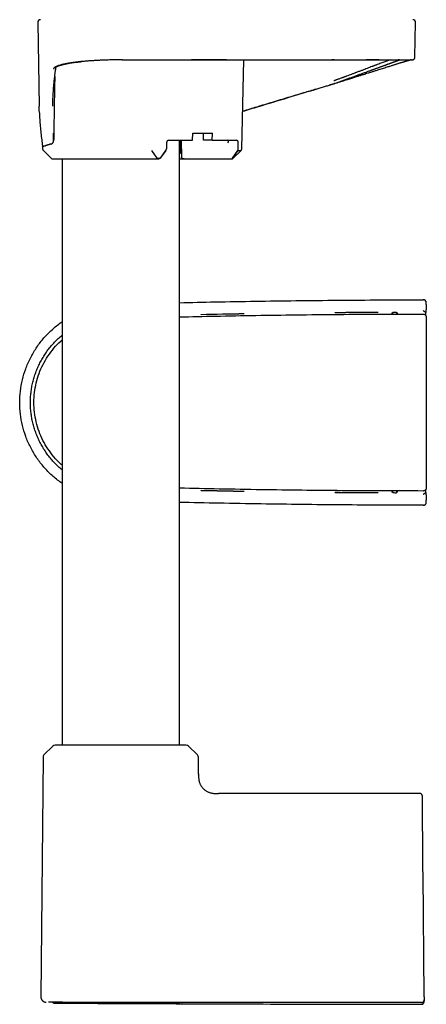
# Model space of a CAD drawing. Header units: millimetres. Extents: x 8 to 955, y 12 to 2039.
# Tile 51 of 116: x 134 to 210, y 1274 to 1457. Entities that reach past the tile are written whole.
import ezdxf

# ---------------------------------------------------------------- set-up
doc = ezdxf.new("R2010")
doc.units = ezdxf.units.MM

msp = doc.modelspace()

# ---------------------------------------------------------------- linework, layer by layer
at = {"color": 7, "linetype": 'Continuous', "lineweight": 30}
for p, q in [((137.06, 1456.91), (137.33, 1441.29)), ((207.43, 1450.41), (207.54, 1456.91)), ((152.9, 1449.92), (152.3, 1449.92)), ((175.13, 1433.33), (175.54, 1449.92)), ((192.3, 1449.92), (191.94, 1449.92)), ((192.34, 1449.92), (192.3, 1449.92)), ((205.06, 1449.92), (205.06, 1449.92)), ((206.48, 1449.92), (206.51, 1449.92)), ((192.49, 1445.52), (191.4, 1445.19)), ((165.95, 1434.92), (165.97, 1436.22)), ((165.97, 1436.22), (169.65, 1436.22)), ((167.99, 1434.92), (167.97, 1436.22)), ((169.63, 1434.92), (169.65, 1436.22)), ((161.1, 1434.43), (161.08, 1433.33)), ((161.46, 1434.92), (165.95, 1434.92)), ((163.5, 1321.92), (163.5, 1434.92)), ((163.7, 1432.82), (163.67, 1434.92)), ((163.83, 1434.92), (163.88, 1431.82)), ((169.63, 1434.92), (167.99, 1434.92)), ((169.63, 1434.92), (174.12, 1434.92)), ((174.47, 1433.33), (174.47, 1434.43)), ((137.96, 1433.87), (137.97, 1433.33)), ((138.12, 1432.98), (139.56, 1431.57)), ((158.3, 1432.98), (159.29, 1431.57)), ((160.89, 1432.98), (159.88, 1431.57)), ((160.96, 1432.98), (159.89, 1431.54)), ((173.37, 1431.54), (174.37, 1432.98)), ((173.42, 1431.57), (174.44, 1432.98)), ((173.53, 1431.57), (174.99, 1432.99)), ((141.6, 1431.42), (141.6, 1321.92)), ((152.09, 1431.42), (159.52, 1431.42)), ((163.5, 1432.42), (163.59, 1432.42)), ((164.38, 1431.42), (173.15, 1431.42)), ((209.54, 1404.25), (209.54, 1404.61)), ((209.54, 1402.8), (209.54, 1403.21)), ((167.55, 1402.32), (167.55, 1402.34)), ((175.55, 1402.49), (175.55, 1402.47)), ((192.55, 1402.69), (192.55, 1402.71)), ((200.55, 1402.76), (200.55, 1402.74)), ((203.19, 1402.65), (203.29, 1402.76)), ((203.29, 1402.44), (203.29, 1402.76)), ((204, 1402.76), (204.11, 1402.65)), ((204, 1402.76), (204.01, 1402.44)), ((209.54, 1402.8), (209.4, 1402.66)), ((167.55, 1369.51), (167.55, 1369.53)), ((175.55, 1369.38), (175.55, 1369.36)), ((192.55, 1369.14), (192.55, 1369.16)), ((200.55, 1369.11), (200.55, 1369.09)), ((203.29, 1369.09), (203.19, 1369.2)), ((203.29, 1369.09), (203.29, 1369.41)), ((204.01, 1369.41), (204, 1369.09)), ((204.11, 1369.19), (204, 1369.09)), ((209.4, 1369.18), (209.54, 1369.04)), ((209.54, 1368.7), (209.54, 1369.04)), ((209.04, 1366.74), (209.09, 1366.75)), ((209.54, 1367.23), (209.54, 1367.66)), ((139.89, 1321.75), (138.23, 1320.1)), ((166.87, 1320.1), (165.21, 1321.75)), ((138.05, 1319.68), (137.66, 1274.92)), ((167.08, 1316.59), (167.05, 1319.68)), ((167.08, 1316.59), (167.08, 1316.39)), ((167.08, 1316.33), (167.08, 1316.39)), ((208.31, 1312.92), (170.76, 1312.92)), ((209.14, 1274.9), (208.94, 1297.83)), ((209.15, 1274.38), (209.14, 1274.39)), ((209.15, 1274.38), (209.15, 1274.2)), ((209.15, 1274.38), (209.15, 1274.2)), ((139.1, 1273.91), (139.1, 1273.91)), ((140.2, 1273.76), (141.13, 1273.75)), ((157.5, 1273.9), (152.29, 1273.9))]:
    msp.add_line(p, q, dxfattribs=at)
at = {"color": 7, "linetype": 'Continuous', "lineweight": 30, "flags": 128}
for points in [[(165.75, 1449.92), (165.76, 1449.92), (165.76, 1449.92)], [(159.29, 1431.57), (159.29, 1431.57), (159.29, 1431.57), (159.29, 1431.57), (159.29, 1431.57), (159.29, 1431.57), (159.29, 1431.57), (159.29, 1431.57), (159.29, 1431.57), (159.29, 1431.57), (159.29, 1431.57), (159.29, 1431.57), (159.3, 1431.57), (159.32, 1431.57), (159.34, 1431.57), (159.35, 1431.57), (159.43, 1431.57), (159.5, 1431.57), (159.58, 1431.57), (159.66, 1431.57), (159.74, 1431.57), (159.77, 1431.57), (159.8, 1431.57), (159.83, 1431.57), (159.86, 1431.57), (159.88, 1431.57)], [(209.15, 1405.09), (209.12, 1405.1), (209.04, 1405.1)], [(209.54, 1404.25), (209.54, 1404.15), (209.54, 1403.93), (209.54, 1403.7), (209.54, 1403.48), (209.54, 1403.25), (209.54, 1403.21)], [(209.54, 1401.85), (209.54, 1399.73), (209.54, 1397.6), (209.54, 1395.48), (209.55, 1393.36), (209.55, 1391.23), (209.55, 1389.11), (209.55, 1386.99), (209.55, 1384.86), (209.55, 1382.74), (209.55, 1380.61), (209.55, 1378.49), (209.54, 1376.37), (209.54, 1374.24), (209.54, 1372.12), (209.54, 1370)], [(209.54, 1368.7), (209.54, 1368.59), (209.54, 1368.37), (209.54, 1368.14), (209.54, 1367.92), (209.54, 1367.69), (209.54, 1367.66)]]:
    msp.add_lwpolyline(points, dxfattribs=at)
at = {"color": 7, "linetype": 'Continuous', "lineweight": 30}
for centre, radius, start, end in [((137.56, 1456.92), 0.5, 90, 181), ((207.04, 1456.92), 0.5, 359, 90), ((138.47, 1433.34), 0.5, 181, 225.5), ((139.91, 1431.92), 0.5, 225.5, 270), ((209.04, 1404.6), 0.5, 0.0051, 55.3873), ((209.55, -594.89), 1997.66, 90.97522, 91.20471), ((209.55, -594.89), 1997.65, 90.97522, 91.20471), ((209.55, -594.89), 1997.66, 90.25813, 90.48759), ((209.55, -594.89), 1997.65, 90.25813, 90.48759), ((209.55, 3366.74), 1997.65, 268.79529, 269.02478), ((209.55, 3366.74), 1997.66, 268.79529, 269.02478), ((209.55, 3366.74), 1997.65, 269.51241, 269.74187), ((209.55, 3366.74), 1997.66, 269.51241, 269.74187), ((209.04, 1367.24), 0.5, 298.2621, 359.9948), ((140.32, 1321.32), 0.6, 90, 134.75), ((164.78, 1321.32), 0.6, 45.25, 90), ((138.65, 1319.67), 0.6, 134.75, 179.5), ((166.45, 1319.67), 0.6, 0.5, 45.25)]:
    msp.add_arc(centre, radius, start, end, dxfattribs=at)
for centre, major_axis, ratio, start_param, end_param in [((161.46, 1434.42), (0.013, 0.5), 0.706992, 0.017755, 1.571098), ((172.17, 1434.42), (0.451, 0.462), 0.424562, 5.122615, 6.675808), ((174.11, 1434.42), (0.012, 0.5), 0.707007, 4.746989, 6.300332), ((160.72, 1433.34), (0.013, 0.5), 0.719222, 3.936661, 4.713344), ((174.12, 1433.34), (-0.012, 0.5), 0.69456, 3.901696, 4.678367), ((209.55, -599.58), (0, 2002.35), 0.999997, 0.016981, 0.020977), ((209.55, -599.58), (0, 2002.35), 0.999997, 0.004495, 0.00849), ((209.55, -580.37), (0, 1983.14), 0.999973, 0.002796, 0.003154), ((209.55, 3371.42), (0, 2002.35), 0.999997, 3.120616, 3.124612), ((209.55, 3371.42), (0, 2002.35), 0.999997, 3.133103, 3.137098), ((209.55, 3352.22), (0, 1983.14), 0.999973, 3.138438, 3.138796)]:
    msp.add_ellipse(centre, major_axis=major_axis, ratio=ratio, start_param=start_param, end_param=end_param, dxfattribs=at)
for points, knots in [([(152.3, 1449.92), (152.16, 1449.92), (151.87, 1449.92), (151.42, 1449.92), (150.95, 1449.91), (150.46, 1449.9), (150.02, 1449.89), (149.64, 1449.87), (149.32, 1449.86), (149.01, 1449.85), (148.71, 1449.84), (148.4, 1449.82), (148.08, 1449.81), (147.77, 1449.79), (147.47, 1449.77), (147.19, 1449.75), (146.89, 1449.73), (146.57, 1449.71), (146.24, 1449.69), (145.91, 1449.66), (145.58, 1449.63), (145.28, 1449.6), (144.98, 1449.57), (144.74, 1449.54), (144.52, 1449.52), (144.32, 1449.49), (144.09, 1449.47), (143.86, 1449.44), (143.6, 1449.4), (143.34, 1449.36), (143.06, 1449.32), (142.87, 1449.29), (142.76, 1449.27), (142.75, 1449.27), (142.75, 1449.27), (142.74, 1449.26), (142.71, 1449.26), (142.68, 1449.25), (142.64, 1449.25), (142.58, 1449.23), (142.5, 1449.22), (142.41, 1449.2), (142.3, 1449.18), (142.17, 1449.15), (142.02, 1449.12), (141.9, 1449.1), (141.82, 1449.08), (141.77, 1449.07), (141.72, 1449.06), (141.66, 1449.04), (141.62, 1449.03), (141.55, 1449.02), (141.42, 1448.98), (141.22, 1448.93), (141.06, 1448.88), (140.96, 1448.84), (140.91, 1448.83), (140.87, 1448.81), (140.83, 1448.8), (140.78, 1448.78), (140.73, 1448.76), (140.64, 1448.72), (140.52, 1448.67), (140.4, 1448.61), (140.3, 1448.56), (140.23, 1448.51), (140.17, 1448.46), (140.12, 1448.41), (140.07, 1448.37), (140.04, 1448.33), (140.02, 1448.29), (140.01, 1448.26), (140, 1448.24), (139.99, 1448.22), (139.99, 1448.21)], [0, 0, 0, 0, 0.021836, 0.045075, 0.069713, 0.09574, 0.123144, 0.139087, 0.156532, 0.173731, 0.1901, 0.20564, 0.224736, 0.242416, 0.258692, 0.274892, 0.29075, 0.310683, 0.330628, 0.350581, 0.370535, 0.390485, 0.408763, 0.427027, 0.439358, 0.452816, 0.468183, 0.48545, 0.503698, 0.523705, 0.545491, 0.569057, 0.571086, 0.571248, 0.571465, 0.572201, 0.574294, 0.577006, 0.580514, 0.585728, 0.592071, 0.599544, 0.610143, 0.622411, 0.636347, 0.651949, 0.656842, 0.661878, 0.667057, 0.672379, 0.677843, 0.680769, 0.694523, 0.722224, 0.749638, 0.755853, 0.762059, 0.768256, 0.774443, 0.78062, 0.787943, 0.79775, 0.82363, 0.847904, 0.868207, 0.88721, 0.904906, 0.92129, 0.93908, 0.955004, 0.969059, 0.981243, 0.991557, 1, 1, 1, 1]), ([(140.46, 1448.55), (140.46, 1448.55), (140.46, 1448.55), (140.46, 1448.56), (140.48, 1448.57), (140.51, 1448.6), (140.55, 1448.62), (140.6, 1448.65), (140.66, 1448.69), (140.74, 1448.73), (140.82, 1448.76), (140.92, 1448.8), (141.01, 1448.84), (141.1, 1448.87), (141.19, 1448.9), (141.29, 1448.93), (141.41, 1448.96), (141.52, 1449), (141.63, 1449.02), (141.71, 1449.04), (141.8, 1449.07), (141.88, 1449.08), (141.94, 1449.1), (142, 1449.11), (142.05, 1449.12), (142.09, 1449.13), (142.13, 1449.14), (142.19, 1449.15), (142.26, 1449.17), (142.34, 1449.18), (142.44, 1449.2), (142.56, 1449.23), (142.69, 1449.25), (142.83, 1449.28), (143.06, 1449.32), (143.39, 1449.37), (143.83, 1449.43), (144.29, 1449.49), (144.69, 1449.54), (145.02, 1449.57), (145.2, 1449.59), (145.28, 1449.6)], [0, 0, 0, 0, 0.010546, 0.037047, 0.070009, 0.1012, 0.130414, 0.160633, 0.190214, 0.222648, 0.255399, 0.287209, 0.318346, 0.341482, 0.364464, 0.389236, 0.416545, 0.446396, 0.464264, 0.48288, 0.50021, 0.515212, 0.527884, 0.538224, 0.546229, 0.553074, 0.560999, 0.570854, 0.582637, 0.596348, 0.611987, 0.632889, 0.654894, 0.676727, 0.698385, 0.760032, 0.820184, 0.879264, 0.939209, 0.971112, 1, 1, 1, 1]), ([(152.79, 1449.92), (154.29, 1449.93), (157.45, 1449.94), (162.28, 1449.93), (167.29, 1449.93), (172.3, 1449.92), (177.31, 1449.92), (182.32, 1449.92), (187.33, 1449.92), (190.67, 1449.92), (192.34, 1449.92)], [0, 0, 0, 0, 0.113198, 0.239871, 0.36656, 0.493247, 0.61993, 0.746616, 0.873305, 1, 1, 1, 1]), ([(172.3, 1449.92), (171.35, 1449.92), (169.17, 1449.92), (166.99, 1449.92), (165.76, 1449.92)], [0, 0, 0, 0, 0.436951, 1, 1, 1, 1]), ([(202.79, 1449.92), (202.73, 1449.9), (202.59, 1449.85), (202.32, 1449.75), (202, 1449.63), (201.65, 1449.5), (201.28, 1449.36), (200.88, 1449.22), (200.56, 1449.1), (200.32, 1449.01), (200.19, 1448.96), (200.05, 1448.9), (199.9, 1448.85), (199.76, 1448.79), (199.6, 1448.73), (199.35, 1448.64), (198.99, 1448.5), (198.53, 1448.32), (198.05, 1448.14), (197.57, 1447.96), (197.06, 1447.77), (196.69, 1447.63), (196.48, 1447.55), (196.43, 1447.53), (196.39, 1447.51), (196.34, 1447.5), (196.29, 1447.48), (196.18, 1447.44), (196.02, 1447.37), (195.79, 1447.29), (195.5, 1447.18), (195.13, 1447.04), (194.81, 1446.92), (194.61, 1446.85), (194.53, 1446.82), (194.44, 1446.78), (194.35, 1446.75), (194.26, 1446.72), (194.14, 1446.67), (193.99, 1446.62), (193.76, 1446.53), (193.51, 1446.44), (193.25, 1446.35), (193.02, 1446.26), (192.83, 1446.2), (192.67, 1446.14), (192.54, 1446.09), (192.43, 1446.05), (192.35, 1446.02), (192.31, 1446.01), (192.29, 1446)], [0, 0, 0, 0, 0.0283522, 0.0725913, 0.117127, 0.1619703, 0.2071316, 0.2526212, 0.2984493, 0.3124356, 0.3266361, 0.3410514, 0.3556815, 0.3705269, 0.3855879, 0.4008647, 0.4439877, 0.4887501, 0.5301067, 0.5727778, 0.6167665, 0.6620759, 0.6658266, 0.6696171, 0.6734474, 0.6773173, 0.681227, 0.6851764, 0.7043303, 0.7221787, 0.7407318, 0.7756147, 0.8127467, 0.8171404, 0.8244736, 0.831659, 0.8386966, 0.8455863, 0.8523282, 0.8676344, 0.8821188, 0.9059386, 0.9271361, 0.9438455, 0.958463, 0.9709878, 0.9814195, 0.9896399, 0.9958334, 1, 1, 1, 1]), ([(192.34, 1449.93), (192.53, 1449.93), (192.91, 1449.93), (193.46, 1449.93), (194, 1449.93), (194.51, 1449.93), (195, 1449.93), (195.5, 1449.93), (196.01, 1449.93), (196.52, 1449.92), (196.99, 1449.92), (197.3, 1449.92), (197.45, 1449.92), (197.45, 1449.92)], [0, 0, 0, 0, 0.108914, 0.214392, 0.316474, 0.41519, 0.510561, 0.602607, 0.708686, 0.810013, 0.906601, 0.998463, 1, 1, 1, 1]), ([(192.46, 1445.54), (192.69, 1445.61), (193.13, 1445.77), (193.8, 1446.01), (194.46, 1446.24), (195.11, 1446.48), (195.75, 1446.71), (196.38, 1446.94), (196.99, 1447.17), (197.59, 1447.38), (198.17, 1447.59), (198.73, 1447.8), (199.14, 1447.94), (199.42, 1448.05), (199.58, 1448.11), (199.76, 1448.17), (199.92, 1448.23), (200.08, 1448.28), (200.23, 1448.34), (200.41, 1448.4), (200.61, 1448.48), (200.83, 1448.56), (201.01, 1448.63), (201.17, 1448.68), (201.3, 1448.73), (201.42, 1448.77), (201.54, 1448.82), (201.67, 1448.86), (201.8, 1448.91), (201.92, 1448.96), (202.05, 1449), (202.18, 1449.05), (202.32, 1449.1), (202.46, 1449.15), (202.59, 1449.2), (202.7, 1449.24), (202.8, 1449.28), (202.88, 1449.31), (202.96, 1449.34), (203.03, 1449.36), (203.08, 1449.38), (203.18, 1449.42), (203.32, 1449.47), (203.48, 1449.53), (203.62, 1449.58), (203.75, 1449.62), (203.88, 1449.67), (204, 1449.71), (204.12, 1449.75), (204.22, 1449.79), (204.32, 1449.82), (204.4, 1449.85), (204.47, 1449.88), (204.51, 1449.9), (204.55, 1449.91), (204.57, 1449.92), (204.58, 1449.92), (204.58, 1449.92)], [0, 0, 0, 0, 0.036032, 0.072027, 0.107976, 0.143867, 0.179686, 0.215414, 0.251035, 0.285904, 0.320806, 0.355716, 0.390611, 0.39938, 0.410856, 0.422396, 0.433546, 0.444305, 0.454674, 0.464652, 0.481934, 0.497909, 0.512588, 0.52354, 0.533655, 0.542928, 0.551655, 0.562121, 0.573755, 0.583714, 0.594394, 0.605794, 0.617912, 0.631335, 0.644773, 0.655347, 0.66505, 0.673881, 0.681843, 0.688935, 0.695158, 0.700869, 0.720865, 0.74249, 0.759492, 0.777406, 0.79624, 0.815993, 0.836666, 0.858181, 0.879206, 0.902552, 0.924617, 0.945397, 0.964888, 0.983089, 1, 1, 1, 1]), ([(192.48, 1445.53), (192.68, 1445.59), (193.05, 1445.7), (193.59, 1445.87), (194.1, 1446.03), (194.59, 1446.19), (195.04, 1446.33), (195.45, 1446.46), (195.84, 1446.58), (196.2, 1446.69), (196.53, 1446.8), (196.83, 1446.89), (197.11, 1446.98), (197.37, 1447.06), (197.61, 1447.14), (197.91, 1447.23), (198.27, 1447.35), (198.64, 1447.46), (198.96, 1447.56), (199.23, 1447.65), (199.5, 1447.73), (199.78, 1447.82), (200.07, 1447.92), (200.38, 1448.01), (200.75, 1448.13), (201.15, 1448.25), (201.6, 1448.39), (202.03, 1448.53), (202.42, 1448.65), (202.76, 1448.76), (203.04, 1448.85), (203.3, 1448.93), (203.54, 1449), (203.76, 1449.07), (203.95, 1449.13), (204.14, 1449.19), (204.32, 1449.24), (204.52, 1449.31), (204.72, 1449.37), (204.92, 1449.43), (205.12, 1449.49), (205.31, 1449.55), (205.48, 1449.6), (205.64, 1449.65), (205.79, 1449.7), (205.93, 1449.74), (206.06, 1449.78), (206.17, 1449.81), (206.26, 1449.84), (206.35, 1449.87), (206.44, 1449.9), (206.49, 1449.91), (206.51, 1449.92)], [0, 0, 0, 0, 0.0284573, 0.0555054, 0.0811508, 0.1053981, 0.1282507, 0.1493401, 0.1690882, 0.1874964, 0.2045659, 0.2205711, 0.2351903, 0.2485038, 0.2612853, 0.2737298, 0.2971938, 0.3193607, 0.3346687, 0.3493133, 0.3644181, 0.3806197, 0.3979168, 0.4163081, 0.4357923, 0.4637575, 0.49213, 0.5209043, 0.5500748, 0.5714629, 0.5922131, 0.6117595, 0.6301216, 0.6473136, 0.6633449, 0.6782262, 0.694385, 0.7119969, 0.7310739, 0.7515969, 0.7735351, 0.7941338, 0.8148073, 0.8355926, 0.8565048, 0.8775535, 0.8987489, 0.9205698, 0.9388928, 0.958298, 0.9788071, 1, 1, 1, 1]), ([(197.45, 1449.92), (197.54, 1449.92), (197.84, 1449.92), (198.34, 1449.92), (198.95, 1449.92), (199.55, 1449.92), (200.07, 1449.92), (200.41, 1449.92), (200.58, 1449.92), (200.66, 1449.92), (200.75, 1449.92), (200.83, 1449.92), (200.92, 1449.92), (201.06, 1449.92), (201.27, 1449.92), (201.52, 1449.92), (201.76, 1449.92), (201.98, 1449.92), (202.17, 1449.92), (202.35, 1449.92), (202.5, 1449.92), (202.63, 1449.92), (202.74, 1449.92), (202.83, 1449.92), (202.9, 1449.92), (202.95, 1449.92), (202.99, 1449.92), (203.03, 1449.92), (203.08, 1449.92), (203.14, 1449.92), (203.2, 1449.92), (203.26, 1449.92), (203.32, 1449.92), (203.5, 1449.92), (203.79, 1449.92), (204.11, 1449.92), (204.36, 1449.92), (204.5, 1449.92), (204.59, 1449.92), (204.63, 1449.92), (204.67, 1449.92), (204.71, 1449.92), (204.75, 1449.92), (204.79, 1449.92), (204.85, 1449.92), (204.94, 1449.92), (205.06, 1449.92), (205.19, 1449.92), (205.32, 1449.92), (205.47, 1449.92), (205.61, 1449.92), (205.73, 1449.92), (205.83, 1449.92), (205.9, 1449.92), (205.97, 1449.92), (206.04, 1449.92), (206.1, 1449.92), (206.16, 1449.92), (206.22, 1449.92), (206.28, 1449.92), (206.33, 1449.92), (206.36, 1449.92), (206.38, 1449.92), (206.39, 1449.92), (206.39, 1449.92)], [0, 0, 0, 0, 0.017502, 0.060371, 0.103214, 0.146035, 0.188837, 0.218898, 0.222835, 0.229625, 0.236483, 0.243222, 0.249843, 0.256346, 0.2786, 0.299343, 0.318577, 0.337509, 0.354709, 0.370176, 0.383907, 0.395901, 0.406137, 0.414644, 0.421422, 0.426468, 0.427978, 0.431987, 0.437893, 0.443799, 0.449704, 0.45561, 0.461515, 0.46742, 0.509588, 0.551748, 0.575356, 0.598962, 0.604261, 0.60956, 0.61486, 0.620159, 0.625458, 0.630757, 0.635285, 0.650528, 0.667476, 0.686132, 0.708302, 0.732468, 0.758623, 0.786767, 0.802303, 0.818385, 0.835013, 0.852864, 0.870429, 0.887286, 0.911663, 0.93439, 0.955466, 0.974894, 0.992673, 1, 1, 1, 1]), ([(200.76, 1449.92), (200.69, 1449.92), (200.53, 1449.92), (200.26, 1449.92), (200.04, 1449.92), (199.92, 1449.92), (199.91, 1449.92), (199.9, 1449.92), (199.89, 1449.92), (199.86, 1449.92), (199.81, 1449.92), (199.76, 1449.92), (199.68, 1449.92), (199.58, 1449.92), (199.46, 1449.92), (199.3, 1449.92), (199.1, 1449.92), (198.88, 1449.92), (198.7, 1449.92), (198.56, 1449.92), (198.47, 1449.92), (198.41, 1449.92), (198.37, 1449.92), (198.35, 1449.92)], [0, 0, 0, 0, 0.094219, 0.224875, 0.363635, 0.37551, 0.376633, 0.378111, 0.383001, 0.396639, 0.414132, 0.436643, 0.469984, 0.510441, 0.558015, 0.625389, 0.70327, 0.791655, 0.890532, 0.921525, 0.953419, 0.986213, 1, 1, 1, 1]), ([(204.58, 1449.92), (204.57, 1449.92), (204.56, 1449.92), (204.52, 1449.92), (204.46, 1449.92), (204.38, 1449.92), (204.31, 1449.92), (204.28, 1449.92)], [0, 0, 0, 0, 0.199681, 0.408072, 0.625092, 0.850626, 1, 1, 1, 1]), ([(206.4, 1449.92), (206.41, 1449.92), (206.44, 1449.92), (206.45, 1449.92), (206.46, 1449.92)], [0, 0, 0, 0, 0.099012, 1, 1, 1, 1]), ([(206.47, 1449.93), (206.48, 1449.93), (206.5, 1449.93), (206.53, 1449.93), (206.55, 1449.93), (206.58, 1449.92), (206.6, 1449.92), (206.62, 1449.92), (206.64, 1449.92), (206.66, 1449.92), (206.68, 1449.92), (206.69, 1449.92), (206.7, 1449.92), (206.7, 1449.92)], [0, 0, 0, 0, 0.093582, 0.188749, 0.285501, 0.383838, 0.48376, 0.585267, 0.682425, 0.780992, 0.880969, 0.982354, 1, 1, 1, 1]), ([(206.62, 1449.96), (206.62, 1449.97), (206.63, 1449.97), (206.64, 1449.97), (206.64, 1449.97)], [0, 0, 0, 0, 0.833241, 1, 1, 1, 1]), ([(206.69, 1449.92), (206.7, 1449.92), (206.76, 1449.92), (206.84, 1449.92), (206.9, 1449.92), (206.93, 1449.92), (206.93, 1449.92), (206.92, 1449.92), (206.91, 1449.92)], [0, 0, 0, 0, 0.069252, 0.288352, 0.507452, 0.726552, 0.945653, 1, 1, 1, 1]), ([(206.9, 1449.92), (206.9, 1449.92), (206.88, 1449.92), (206.85, 1449.92), (206.81, 1449.92), (206.8, 1449.92)], [0, 0, 0, 0, 0.214096, 0.838397, 1, 1, 1, 1]), ([(206.92, 1449.92), (206.92, 1449.92), (206.93, 1449.92), (206.93, 1449.92), (206.94, 1449.92), (206.96, 1449.92), (206.97, 1449.92), (206.98, 1449.93), (206.99, 1449.93), (207, 1449.93), (207.01, 1449.93), (207.01, 1449.93), (207.02, 1449.93), (207.03, 1449.93), (207.04, 1449.93), (207.04, 1449.94), (207.06, 1449.94), (207.07, 1449.94), (207.09, 1449.95), (207.11, 1449.96), (207.13, 1449.97), (207.16, 1449.98), (207.18, 1449.99), (207.21, 1450.01), (207.22, 1450.02), (207.23, 1450.03), (207.25, 1450.04), (207.27, 1450.06), (207.32, 1450.1), (207.35, 1450.16), (207.39, 1450.22), (207.41, 1450.28), (207.42, 1450.34), (207.43, 1450.39), (207.43, 1450.41)], [0, 0, 0, 0, 0.01084, 0.095413, 0.177396, 0.256792, 0.333599, 0.406515, 0.476934, 0.544857, 0.610283, 0.651431, 0.691526, 0.730568, 0.768409, 0.803275, 0.834653, 0.862552, 0.884117, 0.903038, 0.919329, 0.933019, 0.944151, 0.952809, 0.956265, 0.957058, 0.958146, 0.961803, 0.967562, 0.975814, 0.981013, 0.986846, 0.993217, 1, 1, 1, 1]), ([(139.89, 1442.32), (139.89, 1442.43), (139.91, 1443), (139.97, 1444.03), (140.07, 1445.24), (140.17, 1446.3), (140.26, 1446.98), (140.31, 1447.44), (140.35, 1447.67), (140.38, 1447.91), (140.41, 1448.15), (140.45, 1448.36), (140.47, 1448.51), (140.48, 1448.57)], [0, 0, 0, 0, 0.0545942, 0.2735912, 0.4926326, 0.6372435, 0.7817909, 0.8196578, 0.8576349, 0.8957693, 0.9340302, 0.9723871, 1, 1, 1, 1]), ([(140.24, 1446.82), (140.24, 1446.74), (140.22, 1445.97), (140.2, 1444.53), (140.16, 1442.51), (140.13, 1440.53), (140.1, 1438.59), (140.06, 1436.68), (140.04, 1435.42), (140.03, 1434.79)], [0, 0, 0, 0, 0.0196877, 0.1909504, 0.3598152, 0.5233305, 0.684533, 0.8434228, 1, 1, 1, 1]), ([(175.3, 1440.32), (176.28, 1440.61), (179.1, 1441.47), (183.54, 1442.81), (187.26, 1443.94), (189.39, 1444.58), (190.16, 1444.81), (190.93, 1445.04), (191.7, 1445.28), (192.21, 1445.45), (192.46, 1445.54)], [0, 0, 0, 0, 0.170282, 0.492544, 0.776088, 0.820638, 0.865189, 0.909846, 0.954743, 1, 1, 1, 1]), ([(189, 1444.46), (188.22, 1444.22), (186.46, 1443.69), (183.74, 1442.87), (180.82, 1441.99), (178.01, 1441.13), (176.17, 1440.58), (175.3, 1440.31)], [0, 0, 0, 0, 0.171162, 0.384005, 0.596849, 0.809691, 1, 1, 1, 1]), ([(139.86, 1441.29), (139.86, 1441.36), (139.86, 1441.45), (139.86, 1441.54), (139.86, 1441.56), (139.86, 1441.57), (139.86, 1441.58), (139.86, 1441.59), (139.86, 1441.59), (139.86, 1441.61), (139.87, 1441.65), (139.87, 1441.73), (139.87, 1441.86), (139.88, 1442.03), (139.88, 1442.19), (139.88, 1442.29), (139.89, 1442.33)], [0, 0, 0, 0, 0.190636, 0.252208, 0.260298, 0.268395, 0.276498, 0.284608, 0.288462, 0.292143, 0.331666, 0.402601, 0.530414, 0.705651, 0.883569, 1, 1, 1, 1]), ([(137.36, 1440.31), (137.35, 1440.47), (137.34, 1440.8), (137.33, 1441.13), (137.33, 1441.29)], [0, 0, 0, 0, 0.500533, 1, 1, 1, 1]), ([(137.36, 1440.3), (137.36, 1440.21), (137.37, 1439.7), (137.43, 1438.77), (137.52, 1437.51), (137.64, 1436.25), (137.79, 1435.04), (137.91, 1434.24), (137.96, 1433.87)], [0, 0, 0, 0, 0.040771, 0.236621, 0.432516, 0.62848, 0.824488, 1, 1, 1, 1]), ([(140.03, 1434.79), (140.03, 1434.96), (140.03, 1435.28), (140.03, 1435.77), (140.01, 1436.1), (140, 1436.26)], [0, 0, 0, 0, 0.33322, 0.6665257, 1, 1, 1, 1]), ([(139.53, 1434.19), (139.56, 1434.2), (139.61, 1434.21), (139.7, 1434.25), (139.78, 1434.31), (139.85, 1434.37), (139.91, 1434.45), (139.96, 1434.52), (139.99, 1434.58), (140.01, 1434.64), (140.02, 1434.69), (140.03, 1434.74), (140.03, 1434.78), (140.03, 1434.79)], [0, 0, 0, 0, 0.141326, 0.283256, 0.424791, 0.565574, 0.663818, 0.761892, 0.81978, 0.87758, 0.920422, 0.963199, 1, 1, 1, 1]), ([(138.4, 1433.83), (138.36, 1433.82), (138.28, 1433.79), (138.19, 1433.77), (138.13, 1433.77), (138.1, 1433.77), (138.09, 1433.77), (138.09, 1433.77), (138.08, 1433.77), (138.07, 1433.77), (138.06, 1433.77), (138.05, 1433.78), (138.04, 1433.78), (138.02, 1433.79), (138, 1433.81), (137.98, 1433.82), (137.97, 1433.84), (137.96, 1433.86), (137.96, 1433.87), (137.96, 1433.87)], [0, 0, 0, 0, 0.141186, 0.292822, 0.435124, 0.451623, 0.468228, 0.484941, 0.501761, 0.518688, 0.535722, 0.552864, 0.598127, 0.654665, 0.72248, 0.801577, 0.891955, 0.993618, 1, 1, 1, 1]), ([(139.53, 1434.19), (139.47, 1434.18), (139.35, 1434.15), (139.18, 1434.1), (139.03, 1434.06), (138.88, 1434.02), (138.74, 1433.97), (138.62, 1433.93), (138.5, 1433.88), (138.43, 1433.85), (138.4, 1433.83)], [0, 0, 0, 0, 0.124028, 0.248056, 0.372467, 0.496878, 0.62246, 0.748043, 0.874021, 1, 1, 1, 1]), ([(163.59, 1432.42), (163.6, 1432.42), (163.61, 1432.43), (163.63, 1432.44), (163.65, 1432.47), (163.67, 1432.51), (163.68, 1432.56), (163.69, 1432.61), (163.7, 1432.67), (163.7, 1432.74), (163.7, 1432.79), (163.7, 1432.82)], [0, 0, 0, 0, 0.107898, 0.215797, 0.32369, 0.431584, 0.539579, 0.647574, 0.755658, 0.863742, 1, 1, 1, 1]), ([(174.44, 1432.98), (174.46, 1432.98), (174.52, 1432.98), (174.59, 1432.98), (174.65, 1432.98), (174.7, 1432.98), (174.75, 1432.98), (174.79, 1432.99), (174.87, 1432.99), (174.95, 1432.99), (174.99, 1432.99), (174.97, 1432.99), (174.97, 1432.99)], [0, 0, 0, 0, 0.065478, 0.170648, 0.22359, 0.282647, 0.347775, 0.418948, 0.496158, 0.743164, 0.98928, 1, 1, 1, 1]), ([(174.97, 1432.99), (175, 1433.01), (175.04, 1433.06), (175.09, 1433.14), (175.12, 1433.24), (175.12, 1433.3), (175.13, 1433.33)], [0, 0, 0, 0, 0.247565, 0.500022, 0.752466, 1, 1, 1, 1]), ([(139.91, 1431.42), (139.91, 1431.42), (139.91, 1431.42), (139.93, 1431.42), (139.96, 1431.42), (140.02, 1431.42), (140.09, 1431.42), (140.18, 1431.42), (140.28, 1431.42), (140.42, 1431.42), (140.59, 1431.42), (140.79, 1431.42), (141.02, 1431.42), (141.27, 1431.42), (141.55, 1431.42), (141.85, 1431.42), (142.18, 1431.42), (142.53, 1431.42), (142.9, 1431.42), (143.3, 1431.42), (143.71, 1431.42), (144.11, 1431.42), (144.48, 1431.42), (144.82, 1431.42), (145.17, 1431.42), (145.52, 1431.42), (145.89, 1431.42), (146.26, 1431.42), (146.64, 1431.42), (147.09, 1431.42), (147.62, 1431.42), (148.23, 1431.42), (148.85, 1431.42), (149.48, 1431.42), (149.9, 1431.42), (150.11, 1431.42)], [0, 0, 0, 0, 0.01391, 0.041448, 0.06889, 0.096275, 0.123643, 0.151033, 0.178485, 0.206038, 0.239841, 0.273501, 0.307092, 0.340686, 0.374356, 0.408176, 0.442429, 0.476533, 0.510564, 0.544599, 0.578713, 0.612982, 0.638022, 0.662976, 0.687872, 0.71274, 0.73761, 0.762512, 0.787475, 0.812528, 0.850118, 0.88756, 0.924954, 0.9624, 1, 1, 1, 1]), ([(150.11, 1431.42), (150.24, 1431.42), (150.48, 1431.42), (150.84, 1431.42), (151.18, 1431.42), (151.5, 1431.42), (151.81, 1431.42), (152, 1431.42), (152.09, 1431.42)], [0, 0, 0, 0, 0.166442, 0.332414, 0.499463, 0.666063, 0.832383, 1, 1, 1, 1]), ([(159.52, 1431.42), (159.53, 1431.42), (159.54, 1431.42), (159.55, 1431.42), (159.57, 1431.42), (159.6, 1431.42), (159.62, 1431.42), (159.64, 1431.42), (159.65, 1431.42), (159.66, 1431.42)], [0, 0, 0, 0, 0.123156, 0.243397, 0.367344, 0.50107, 0.749431, 0.842017, 1, 1, 1, 1]), ([(159.89, 1431.54), (159.88, 1431.53), (159.86, 1431.5), (159.81, 1431.47), (159.75, 1431.44), (159.7, 1431.42), (159.67, 1431.42), (159.66, 1431.42)], [0, 0, 0, 0, 0.078036, 0.391868, 0.639588, 0.887309, 1, 1, 1, 1]), ([(159.89, 1431.54), (159.89, 1431.54), (159.88, 1431.54), (159.87, 1431.55), (159.87, 1431.56), (159.88, 1431.56), (159.88, 1431.57), (159.88, 1431.57)], [0, 0, 0, 0, 0.381516, 0.705484, 0.844369, 0.967342, 1, 1, 1, 1]), ([(163.5, 1431.42), (163.57, 1431.42), (163.73, 1431.42), (163.94, 1431.42), (164.12, 1431.42), (164.27, 1431.42), (164.35, 1431.42), (164.38, 1431.42)], [0, 0, 0, 0, 0.1848627, 0.3884866, 0.5918434, 0.7954947, 1, 1, 1, 1]), ([(164.38, 1431.42), (164.34, 1431.43), (164.27, 1431.43), (164.17, 1431.46), (164.1, 1431.49), (164.03, 1431.54), (163.97, 1431.59), (163.93, 1431.65), (163.9, 1431.7), (163.88, 1431.76), (163.88, 1431.79), (163.88, 1431.81), (163.88, 1431.82)], [0, 0, 0, 0, 0.225204, 0.3408, 0.457419, 0.622317, 0.704601, 0.78853, 0.886985, 0.935972, 0.986805, 1, 1, 1, 1]), ([(173.15, 1431.42), (173.17, 1431.43), (173.22, 1431.43), (173.28, 1431.46), (173.33, 1431.49), (173.35, 1431.52), (173.37, 1431.54)], [0, 0, 0, 0, 0.314691, 0.558895, 0.810182, 1, 1, 1, 1]), ([(173.15, 1431.42), (173.16, 1431.42), (173.17, 1431.42), (173.17, 1431.42), (173.17, 1431.42)], [0, 0, 0, 0, 0.963762, 1, 1, 1, 1]), ([(173.17, 1431.42), (173.19, 1431.42), (173.22, 1431.42), (173.29, 1431.43), (173.35, 1431.45), (173.42, 1431.48), (173.48, 1431.52), (173.52, 1431.55), (173.53, 1431.57)], [0, 0, 0, 0, 0.111664, 0.286065, 0.473316, 0.65086, 0.824633, 1, 1, 1, 1]), ([(173.37, 1431.54), (173.37, 1431.54), (173.39, 1431.54), (173.4, 1431.55), (173.41, 1431.56), (173.42, 1431.56), (173.42, 1431.57), (173.42, 1431.57)], [0, 0, 0, 0, 0.325022, 0.677124, 0.821436, 0.93684, 1, 1, 1, 1]), ([(173.53, 1431.57), (173.53, 1431.57), (173.53, 1431.57), (173.53, 1431.57), (173.53, 1431.57)], [0, 0, 0, 0, 0.635692, 1, 1, 1, 1]), ([(163.5, 1404.57), (165.71, 1404.62), (170.44, 1404.73), (177.68, 1404.85), (185.35, 1404.96), (193.13, 1405.04), (201.04, 1405.09), (206.31, 1405.1), (208.94, 1405.1)], [0, 0, 0, 0, 0.1460957, 0.3121319, 0.4781678, 0.6521104, 0.8260542, 1, 1, 1, 1]), ([(209.53, 1404.61), (209.53, 1404.64), (209.53, 1404.7), (209.5, 1404.79), (209.46, 1404.87), (209.41, 1404.93), (209.36, 1404.98), (209.32, 1405.02), (209.27, 1405.04), (209.24, 1405.06), (209.2, 1405.08), (209.16, 1405.09), (209.11, 1405.09), (209.07, 1405.1), (209.03, 1405.1), (208.99, 1405.1), (208.96, 1405.1), (208.94, 1405.1)], [0, 0, 0, 0, 0.108846, 0.213533, 0.311047, 0.399074, 0.476124, 0.541448, 0.59485, 0.636481, 0.672263, 0.730817, 0.797585, 0.843052, 0.887079, 0.936806, 1, 1, 1, 1]), ([(208.94, 1405.1), (208.96, 1405.1), (208.99, 1405.1), (209.02, 1405.1), (209.04, 1405.1), (209.04, 1405.1), (209.04, 1405.1)], [0, 0, 0, 0, 0.279332, 0.558877, 0.779107, 1, 1, 1, 1]), ([(208.94, 1403.12), (208.95, 1403.11), (208.96, 1403.1), (208.98, 1403.09), (209.01, 1403.07), (209.05, 1403.04), (209.09, 1403.01), (209.13, 1402.99), (209.17, 1402.96), (209.2, 1402.94), (209.24, 1402.92), (209.27, 1402.89), (209.3, 1402.87), (209.33, 1402.86), (209.38, 1402.83), (209.42, 1402.81), (209.45, 1402.81), (209.47, 1402.8)], [0, 0, 0, 0, 0.026127, 0.061249, 0.110046, 0.172962, 0.250512, 0.323799, 0.390029, 0.4489, 0.500181, 0.568918, 0.633514, 0.693906, 0.750086, 0.88167, 1, 1, 1, 1]), ([(209.54, 1404.6), (209.54, 1404.6), (209.54, 1404.61), (209.53, 1404.61), (209.53, 1404.61)], [0, 0, 0, 0, 0.86031, 1, 1, 1, 1]), ([(163.5, 1401.92), (165.73, 1401.97), (170.47, 1402.07), (177.72, 1402.2), (185.38, 1402.31), (193.15, 1402.39), (201.05, 1402.44), (206.31, 1402.45), (208.94, 1402.45)], [0, 0, 0, 0, 0.147239, 0.313053, 0.478867, 0.652578, 0.826288, 1, 1, 1, 1]), ([(203.17, 1402.44), (203.17, 1402.47), (203.17, 1402.55), (203.18, 1402.63), (203.19, 1402.64), (203.19, 1402.65)], [0, 0, 0, 0, 0.264072, 0.631417, 1, 1, 1, 1]), ([(204.11, 1402.65), (204.11, 1402.65), (204.11, 1402.64), (204.12, 1402.57), (204.13, 1402.51), (204.13, 1402.45), (204.13, 1402.44)], [0, 0, 0, 0, 0.305567, 0.610062, 0.914134, 1, 1, 1, 1]), ([(209.4, 1402.66), (209.4, 1402.64), (209.39, 1402.6), (209.38, 1402.35), (209.38, 1402.26)], [0, 0, 0, 0, 0.650804, 1, 1, 1, 1]), ([(209.54, 1402.8), (209.54, 1402.8), (209.54, 1402.8), (209.53, 1402.8), (209.5, 1402.8), (209.48, 1402.8), (209.47, 1402.8)], [0, 0, 0, 0, 0.252128, 0.500015, 0.747895, 1, 1, 1, 1]), ([(141.6, 1370.87), (141.46, 1370.96), (140.72, 1371.43), (139.52, 1372.48), (138.02, 1374.03), (136.73, 1375.75), (135.65, 1377.61), (134.79, 1379.59), (134.17, 1381.65), (133.79, 1383.77), (133.66, 1385.92), (133.79, 1388.07), (134.17, 1390.19), (134.79, 1392.26), (135.65, 1394.23), (136.73, 1396.09), (138.02, 1397.82), (139.52, 1399.36), (140.72, 1400.42), (141.46, 1400.89), (141.6, 1400.97)], [0, 0, 0, 0, 0.013613, 0.074412, 0.13521, 0.196008, 0.256807, 0.317605, 0.378403, 0.439202, 0.5, 0.560798, 0.621597, 0.682395, 0.743193, 0.803992, 0.86479, 0.925588, 0.986387, 1, 1, 1, 1]), ([(141.6, 1373.35), (141.36, 1373.55), (140.89, 1373.96), (140.21, 1374.63), (139.57, 1375.34), (138.97, 1376.09), (138.42, 1376.87), (137.92, 1377.68), (137.46, 1378.52), (137.05, 1379.4), (136.7, 1380.29), (136.39, 1381.21), (136.14, 1382.14), (135.94, 1383.07), (135.8, 1384.01), (135.72, 1384.96), (135.69, 1385.92), (135.72, 1386.87), (135.8, 1387.82), (135.94, 1388.77), (136.14, 1389.7), (136.39, 1390.63), (136.7, 1391.55), (137.06, 1392.45), (137.47, 1393.32), (137.92, 1394.16), (138.42, 1394.97), (138.97, 1395.75), (139.57, 1396.5), (140.21, 1397.21), (140.88, 1397.88), (141.36, 1398.29), (141.6, 1398.5)], [0, 0, 0, 0, 0.0324853, 0.0657617, 0.0992341, 0.132652, 0.1659159, 0.1991423, 0.2324478, 0.2659487, 0.2997588, 0.3335114, 0.3669554, 0.4002042, 0.4333735, 0.4665796, 0.4999386, 0.5332526, 0.5664478, 0.5996412, 0.6329498, 0.6664896, 0.7003739, 0.7342027, 0.7676929, 0.8009573, 0.8341113, 0.8672712, 0.9005533, 0.9338784, 0.9670534, 1, 1, 1, 1]), ([(141.6, 1374.24), (141.51, 1374.31), (140.95, 1374.77), (140.05, 1375.77), (138.94, 1377.23), (138.01, 1378.83), (137.28, 1380.52), (136.75, 1382.28), (136.43, 1384.09), (136.32, 1385.93), (136.43, 1387.77), (136.75, 1389.58), (137.29, 1391.35), (138.02, 1393.03), (138.95, 1394.63), (140.06, 1396.09), (140.96, 1397.09), (141.52, 1397.54), (141.6, 1397.61)], [0, 0, 0, 0, 0.0128595, 0.0822445, 0.1521732, 0.2217778, 0.2911945, 0.3611372, 0.4306915, 0.5001523, 0.570092, 0.6395984, 0.7091163, 0.7790362, 0.8484971, 0.9180858, 0.9879693, 1, 1, 1, 1]), ([(208.94, 1369.4), (206.43, 1369.4), (201.41, 1369.41), (193.87, 1369.45), (186.34, 1369.53), (178.68, 1369.63), (171.07, 1369.76), (165.97, 1369.87), (163.5, 1369.93)], [0, 0, 0, 0, 0.165815, 0.33163, 0.497445, 0.663259, 0.83697, 1, 1, 1, 1]), ([(203.19, 1369.2), (203.19, 1369.2), (203.18, 1369.21), (203.18, 1369.28), (203.17, 1369.34), (203.17, 1369.4), (203.17, 1369.41)], [0, 0, 0, 0, 0.306346, 0.611616, 0.916461, 1, 1, 1, 1]), ([(204.13, 1369.41), (204.13, 1369.37), (204.12, 1369.29), (204.12, 1369.22), (204.11, 1369.2), (204.11, 1369.19)], [0, 0, 0, 0, 0.264344, 0.631552, 1, 1, 1, 1]), ([(209.47, 1369.04), (209.45, 1369.04), (209.43, 1369.04), (209.4, 1369.03), (209.38, 1369.02), (209.36, 1369.01), (209.33, 1368.99), (209.3, 1368.97), (209.27, 1368.95), (209.24, 1368.93), (209.21, 1368.92), (209.19, 1368.9), (209.17, 1368.89), (209.15, 1368.87), (209.12, 1368.85), (209.08, 1368.83), (209.04, 1368.8), (208.99, 1368.76), (208.96, 1368.74), (208.95, 1368.73), (208.94, 1368.73)], [0, 0, 0, 0, 0.118283, 0.160613, 0.204523, 0.250085, 0.306214, 0.36658, 0.431174, 0.499932, 0.533237, 0.569954, 0.610023, 0.653375, 0.699922, 0.749564, 0.849695, 0.924103, 0.973922, 1, 1, 1, 1]), ([(209.38, 1369.58), (209.38, 1369.49), (209.39, 1369.24), (209.4, 1369.21), (209.4, 1369.18)], [0, 0, 0, 0, 0.346561, 1, 1, 1, 1]), ([(209.47, 1369.04), (209.48, 1369.04), (209.5, 1369.04), (209.53, 1369.04), (209.54, 1369.04), (209.54, 1369.04), (209.54, 1369.04)], [0, 0, 0, 0, 0.278671, 0.552673, 0.826684, 1, 1, 1, 1]), ([(208.94, 1366.74), (206.43, 1366.75), (201.4, 1366.75), (193.85, 1366.8), (186.31, 1366.87), (178.64, 1366.98), (171.04, 1367.11), (165.95, 1367.22), (163.5, 1367.28)], [0, 0, 0, 0, 0.166039, 0.332077, 0.498113, 0.664149, 0.838091, 1, 1, 1, 1]), ([(208.94, 1366.75), (208.96, 1366.75), (208.99, 1366.75), (209.03, 1366.75), (209.07, 1366.75), (209.12, 1366.75), (209.17, 1366.76), (209.22, 1366.78), (209.26, 1366.8), (209.3, 1366.82), (209.35, 1366.85), (209.39, 1366.89), (209.44, 1366.95), (209.48, 1367.01), (209.51, 1367.08), (209.53, 1367.16), (209.53, 1367.21), (209.53, 1367.24)], [0, 0, 0, 0, 0.0674619, 0.1180445, 0.1607366, 0.2035592, 0.2930779, 0.3400283, 0.3893656, 0.443162, 0.5042989, 0.5729488, 0.6486456, 0.7305678, 0.8175112, 0.9079218, 1, 1, 1, 1]), ([(209.04, 1366.74), (209.04, 1366.74), (209.04, 1366.74), (209.01, 1366.74), (208.98, 1366.74), (208.96, 1366.74), (208.94, 1366.74)], [0, 0, 0, 0, 0.279334, 0.558876, 0.779104, 1, 1, 1, 1]), ([(209.53, 1367.24), (209.53, 1367.24), (209.54, 1367.24), (209.54, 1367.24), (209.54, 1367.24)], [0, 0, 0, 0, 0.103477, 1, 1, 1, 1]), ([(152.55, 1321.92), (152.41, 1321.92), (152.13, 1321.92), (151.71, 1321.92), (151.3, 1321.92), (150.88, 1321.92), (150.46, 1321.92), (150.01, 1321.92), (149.53, 1321.92), (149.03, 1321.92), (148.53, 1321.92), (148.05, 1321.92), (147.59, 1321.92), (147.14, 1321.92), (146.7, 1321.92), (146.27, 1321.92), (145.81, 1321.92), (145.33, 1321.92), (144.83, 1321.92), (144.35, 1321.92), (143.89, 1321.92), (143.46, 1321.92), (143.05, 1321.92), (142.66, 1321.92), (142.33, 1321.92), (142.04, 1321.92), (141.8, 1321.92), (141.57, 1321.92), (141.36, 1321.92), (141.16, 1321.92), (140.96, 1321.92), (140.79, 1321.92), (140.64, 1321.92), (140.52, 1321.92), (140.43, 1321.92), (140.36, 1321.92), (140.32, 1321.92), (140.32, 1321.92), (140.32, 1321.92)], [0, 0, 0, 0, 0.021781, 0.043517, 0.065234, 0.086957, 0.108712, 0.13135, 0.158521, 0.185651, 0.212789, 0.239985, 0.265764, 0.291476, 0.317162, 0.342865, 0.368627, 0.401526, 0.43433, 0.467126, 0.500004, 0.532902, 0.565706, 0.598503, 0.63138, 0.65716, 0.682872, 0.708558, 0.734261, 0.760023, 0.790941, 0.82178, 0.852612, 0.88351, 0.912674, 0.941769, 0.970857, 1, 1, 1, 1]), ([(164.78, 1321.92), (164.78, 1321.92), (164.78, 1321.92), (164.76, 1321.92), (164.72, 1321.92), (164.67, 1321.92), (164.61, 1321.92), (164.52, 1321.92), (164.41, 1321.92), (164.27, 1321.92), (164.11, 1321.92), (163.93, 1321.92), (163.74, 1321.92), (163.53, 1321.92), (163.3, 1321.92), (163.05, 1321.92), (162.77, 1321.92), (162.43, 1321.92), (162.05, 1321.92), (161.64, 1321.92), (161.2, 1321.92), (160.75, 1321.92), (160.27, 1321.92), (159.77, 1321.92), (159.28, 1321.92), (158.83, 1321.92), (158.4, 1321.92), (157.96, 1321.92), (157.51, 1321.92), (157.02, 1321.92), (156.5, 1321.92), (155.93, 1321.92), (155.36, 1321.92), (154.79, 1321.92), (154.22, 1321.92), (153.67, 1321.92), (153.11, 1321.92), (152.74, 1321.92), (152.55, 1321.92)], [0, 0, 0, 0, 0.021785, 0.043523, 0.065241, 0.086962, 0.108714, 0.13135, 0.158521, 0.185651, 0.212789, 0.239985, 0.265764, 0.291476, 0.317162, 0.342865, 0.368627, 0.401526, 0.434329, 0.467126, 0.500004, 0.532902, 0.565706, 0.598503, 0.63138, 0.65716, 0.682872, 0.708558, 0.734261, 0.760023, 0.790941, 0.82178, 0.852612, 0.88351, 0.912669, 0.941762, 0.970852, 1, 1, 1, 1]), ([(167.08, 1316.33), (167.08, 1316.31), (167.08, 1316.2), (167.08, 1315.99), (167.09, 1315.69), (167.13, 1315.38), (167.19, 1315.11), (167.28, 1314.85), (167.38, 1314.62), (167.5, 1314.4), (167.64, 1314.18), (167.79, 1313.98), (167.96, 1313.8), (168.15, 1313.63), (168.35, 1313.47), (168.56, 1313.33), (168.78, 1313.22), (169.01, 1313.12), (169.27, 1313.03), (169.55, 1312.97), (169.85, 1312.93), (170.15, 1312.92), (170.46, 1312.92), (170.66, 1312.92), (170.76, 1312.92)], [0, 0, 0, 0, 0.006051, 0.058383, 0.110697, 0.163005, 0.215317, 0.258907, 0.302495, 0.346084, 0.389674, 0.433264, 0.476852, 0.520445, 0.564041, 0.607636, 0.651224, 0.694814, 0.738409, 0.790723, 0.843031, 0.89534, 0.947671, 1, 1, 1, 1]), ([(208.81, 1312.43), (208.81, 1312.46), (208.81, 1312.53), (208.78, 1312.61), (208.75, 1312.67), (208.72, 1312.71), (208.69, 1312.75), (208.64, 1312.81), (208.56, 1312.86), (208.47, 1312.9), (208.38, 1312.92), (208.34, 1312.92), (208.31, 1312.92)], [0, 0, 0, 0, 0.134981, 0.264033, 0.334908, 0.392125, 0.440499, 0.537507, 0.666652, 0.823567, 0.910091, 1, 1, 1, 1]), ([(208.94, 1297.83), (208.94, 1298.04), (208.93, 1298.47), (208.93, 1299.12), (208.92, 1299.76), (208.92, 1300.4), (208.91, 1301.03), (208.91, 1301.65), (208.9, 1302.25), (208.9, 1302.85), (208.89, 1303.44), (208.89, 1304.03), (208.88, 1304.6), (208.88, 1305.16), (208.87, 1305.71), (208.87, 1306.24), (208.86, 1306.75), (208.86, 1307.24), (208.85, 1307.71), (208.85, 1308.17), (208.85, 1308.61), (208.84, 1309.02), (208.84, 1309.42), (208.84, 1309.8), (208.83, 1310.15), (208.83, 1310.48), (208.83, 1310.78), (208.83, 1311.05), (208.82, 1311.31), (208.82, 1311.54), (208.82, 1311.75), (208.82, 1311.93), (208.82, 1312.08), (208.82, 1312.21), (208.81, 1312.31), (208.81, 1312.38), (208.81, 1312.42), (208.81, 1312.43), (208.81, 1312.43)], [0, 0, 0, 0, 0.0280482, 0.0561109, 0.0842448, 0.1125063, 0.1407, 0.1681887, 0.1956727, 0.2232016, 0.2508248, 0.2788841, 0.306841, 0.3347472, 0.3626545, 0.3907145, 0.4182391, 0.4456298, 0.4729386, 0.5002178, 0.5280078, 0.5558125, 0.583687, 0.6116857, 0.6397033, 0.6670917, 0.6944701, 0.7218876, 0.7493931, 0.7774941, 0.8054922, 0.8334395, 0.8613883, 0.8895745, 0.9173056, 0.944918, 0.972465, 1, 1, 1, 1]), ([(137.66, 1274.92), (137.66, 1274.88), (137.66, 1274.8), (137.68, 1274.69), (137.71, 1274.59), (137.75, 1274.49), (137.8, 1274.4), (137.85, 1274.33), (137.9, 1274.26), (137.97, 1274.19), (138.06, 1274.11), (138.16, 1274.04), (138.28, 1273.99), (138.4, 1273.95), (138.52, 1273.92), (138.61, 1273.92), (138.65, 1273.92)], [0, 0, 0, 0, 0.077213, 0.150199, 0.217818, 0.279135, 0.349875, 0.407049, 0.455179, 0.515737, 0.590887, 0.679853, 0.754797, 0.835718, 0.921366, 1, 1, 1, 1]), ([(208.65, 1273.88), (208.68, 1273.88), (208.75, 1273.88), (208.84, 1273.91), (208.93, 1273.96), (209, 1274.02), (209.06, 1274.1), (209.11, 1274.18), (209.14, 1274.28), (209.14, 1274.35), (209.15, 1274.38)], [0, 0, 0, 0, 0.127918, 0.252898, 0.376492, 0.499582, 0.622705, 0.746414, 0.871637, 1, 1, 1, 1]), ([(209.14, 1274.9), (209.14, 1274.86), (209.14, 1274.8), (209.14, 1274.71), (209.14, 1274.62), (209.14, 1274.54), (209.14, 1274.48), (209.14, 1274.43), (209.14, 1274.4), (209.14, 1274.4), (209.14, 1274.39)], [0, 0, 0, 0, 0.1244495, 0.2505958, 0.3739338, 0.5004446, 0.623667, 0.7502484, 0.8742911, 1, 1, 1, 1]), ([(152.29, 1273.9), (152.07, 1273.9), (151.64, 1273.9), (150.98, 1273.9), (150.33, 1273.9), (149.69, 1273.9), (149.06, 1273.9), (148.43, 1273.9), (147.82, 1273.9), (147.19, 1273.9), (146.78, 1273.9), (146.55, 1273.9), (146.55, 1273.9), (146.55, 1273.9), (146.55, 1273.9), (146.54, 1273.9), (146.53, 1273.9), (146.5, 1273.9), (146.47, 1273.9), (146.41, 1273.9), (146.33, 1273.9), (146.21, 1273.9), (146.07, 1273.9), (145.91, 1273.9), (145.73, 1273.9), (145.53, 1273.9), (145.31, 1273.9), (145.06, 1273.9), (144.78, 1273.9), (144.56, 1273.9), (144.4, 1273.9), (144.32, 1273.9), (144.23, 1273.9), (144.14, 1273.9), (144.06, 1273.9), (143.9, 1273.9), (143.66, 1273.9), (143.34, 1273.9), (143.06, 1273.9), (142.81, 1273.9), (142.59, 1273.9), (142.41, 1273.9), (142.27, 1273.9), (142.18, 1273.9), (142.13, 1273.9), (142.08, 1273.9), (142.03, 1273.9), (141.98, 1273.9), (141.91, 1273.9), (141.77, 1273.9), (141.6, 1273.91), (141.39, 1273.91), (141.21, 1273.91), (141.05, 1273.91), (140.91, 1273.91), (140.79, 1273.91), (140.68, 1273.91), (140.59, 1273.91), (140.52, 1273.91), (140.46, 1273.91), (140.4, 1273.91), (140.35, 1273.91), (140.28, 1273.91), (140.21, 1273.91), (140.11, 1273.91), (139.99, 1273.91), (139.85, 1273.91), (139.72, 1273.91), (139.62, 1273.91), (139.54, 1273.91), (139.48, 1273.91), (139.42, 1273.91), (139.36, 1273.91), (139.31, 1273.91), (139.26, 1273.91), (139.21, 1273.91), (139.17, 1273.91), (139.14, 1273.91), (139.12, 1273.91), (139.11, 1273.91), (139.1, 1273.91), (139.1, 1273.91), (139.1, 1273.91)], [0, 0, 0, 0, 0.031594, 0.06307, 0.094447, 0.125743, 0.156973, 0.188152, 0.219294, 0.250411, 0.285246, 0.285749, 0.285975, 0.286007, 0.286097, 0.286304, 0.286821, 0.288216, 0.289972, 0.292211, 0.297194, 0.303605, 0.311446, 0.320128, 0.330077, 0.341294, 0.35378, 0.367539, 0.384146, 0.402301, 0.407313, 0.412432, 0.417658, 0.422991, 0.428431, 0.432165, 0.453636, 0.473937, 0.493066, 0.511009, 0.525309, 0.538712, 0.551223, 0.555236, 0.559149, 0.562962, 0.566674, 0.570287, 0.575626, 0.583366, 0.601802, 0.618936, 0.634777, 0.649329, 0.662596, 0.67458, 0.685283, 0.694704, 0.702845, 0.709704, 0.714194, 0.72101, 0.729295, 0.737806, 0.746542, 0.764915, 0.784195, 0.80438, 0.825471, 0.836879, 0.848536, 0.860756, 0.874047, 0.886849, 0.899161, 0.917059, 0.933811, 0.949418, 0.96388, 0.977197, 0.989372, 1, 1, 1, 1]), ([(139.84, 1273.91), (139.85, 1273.9), (139.89, 1273.86), (139.97, 1273.81), (140.06, 1273.77), (140.14, 1273.76), (140.18, 1273.76), (140.2, 1273.76)], [0, 0, 0, 0, 0.136363, 0.387822, 0.692668, 0.860307, 1, 1, 1, 1]), ([(139.84, 1273.91), (139.85, 1273.9), (139.89, 1273.86), (139.97, 1273.81), (140.06, 1273.77), (140.14, 1273.76), (140.18, 1273.76), (140.2, 1273.76)], [0, 0, 0, 0, 0.136363, 0.387822, 0.692668, 0.860307, 1, 1, 1, 1]), ([(141.13, 1273.75), (141.11, 1273.75), (141.05, 1273.75), (141.25, 1273.75), (141.61, 1273.75), (141.63, 1273.75)], [0, 0, 0, 0, 0.25848, 0.965562, 1, 1, 1, 1]), ([(141.63, 1273.75), (148.71, 1273.71), (156.16, 1273.67), (163.6, 1273.65), (163.97, 1273.64)], [0, 0, 0, 0, 0.9512628, 1, 1, 1, 1]), ([(152.43, 1273.74), (152.68, 1273.74), (153.78, 1273.73), (155.72, 1273.73), (158.07, 1273.71), (160.18, 1273.69), (161.9, 1273.67), (163.18, 1273.66), (163.88, 1273.65), (164.14, 1273.64), (163.99, 1273.64), (163.97, 1273.64)], [0, 0, 0, 0, 0.040341, 0.17436, 0.307957, 0.441705, 0.576212, 0.710446, 0.844166, 0.977557, 1, 1, 1, 1]), ([(208.65, 1273.88), (205.23, 1273.88), (198.41, 1273.88), (188.18, 1273.88), (177.95, 1273.88), (167.72, 1273.89), (160.91, 1273.9), (157.5, 1273.9)], [0, 0, 0, 0, 0.2, 0.399999, 0.599999, 0.799999, 1, 1, 1, 1]), ([(163.99, 1273.64), (171.31, 1273.62), (186.2, 1273.56), (201.09, 1273.54), (208.65, 1273.53)], [0, 0, 0, 0, 0.492174, 1, 1, 1, 1]), ([(164, 1273.64), (171.32, 1273.62), (186.2, 1273.56), (201.09, 1273.54), (208.65, 1273.53)], [0, 0, 0, 0, 0.4920615, 1, 1, 1, 1]), ([(208.65, 1273.53), (208.69, 1273.54), (208.76, 1273.54), (208.85, 1273.57), (208.91, 1273.6), (208.94, 1273.63), (208.98, 1273.66), (209.03, 1273.71), (209.09, 1273.79), (209.13, 1273.88), (209.15, 1273.97), (209.15, 1274.01), (209.15, 1274.04)], [0, 0, 0, 0, 0.148399, 0.275789, 0.345737, 0.402236, 0.449879, 0.545289, 0.672329, 0.82662, 0.911659, 1, 1, 1, 1]), ([(208.65, 1273.53), (208.69, 1273.54), (208.76, 1273.54), (208.85, 1273.57), (208.91, 1273.6), (208.94, 1273.63), (208.98, 1273.66), (209.03, 1273.71), (209.09, 1273.79), (209.13, 1273.88), (209.15, 1273.97), (209.15, 1274.01), (209.15, 1274.04)], [0, 0, 0, 0, 0.1483986, 0.2757888, 0.3457374, 0.4022364, 0.4498789, 0.5452895, 0.6723288, 0.8266204, 0.9116587, 1, 1, 1, 1]), ([(209.15, 1274.04), (209.15, 1274.04), (209.15, 1274.05), (209.15, 1274.1), (209.15, 1274.17), (209.15, 1274.2)], [0, 0, 0, 0, 0.33333, 0.666663, 1, 1, 1, 1]), ([(209.15, 1274.04), (209.15, 1274.04), (209.15, 1274.05), (209.15, 1274.1), (209.15, 1274.17), (209.15, 1274.2)], [0, 0, 0, 0, 0.33333, 0.666663, 1, 1, 1, 1])]:
    msp.add_open_spline(points, degree=3, knots=knots, dxfattribs=at)
for points in [[(159.52, 1431.42), (159.5, 1431.43), (159.46, 1431.43), (159.4, 1431.46), (159.34, 1431.5), (159.31, 1431.55), (159.29, 1431.57)], [(208.94, 1402.45), (208.98, 1402.45), (209.06, 1402.44), (209.17, 1402.41), (209.28, 1402.35), (209.37, 1402.28), (209.45, 1402.19), (209.5, 1402.08), (209.54, 1401.97), (209.54, 1401.89), (209.54, 1401.85)], [(209.54, 1370), (209.54, 1369.96), (209.54, 1369.88), (209.5, 1369.77), (209.45, 1369.66), (209.37, 1369.57), (209.28, 1369.49), (209.17, 1369.44), (209.06, 1369.4), (208.98, 1369.4), (208.94, 1369.4)]]:
    msp.add_open_spline(points, degree=3, dxfattribs=at)

doc.saveas('drawing.dxf')
